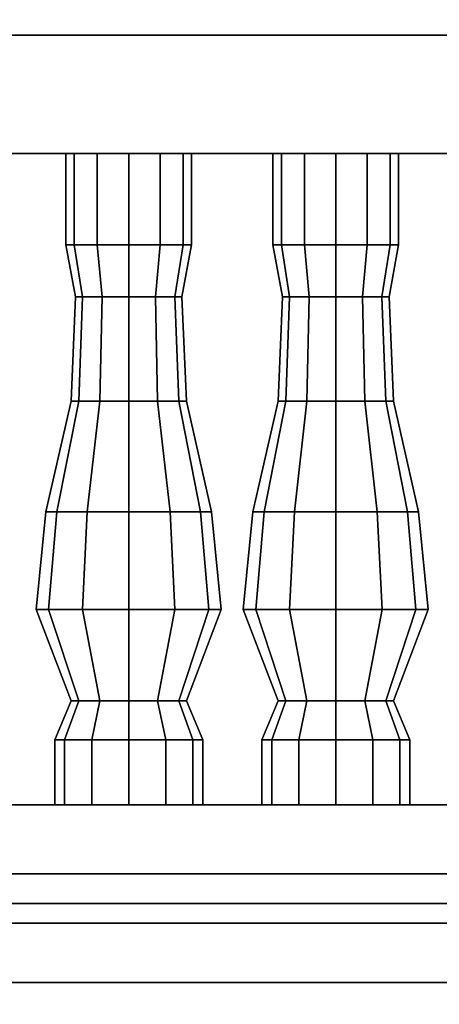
# Model space of a CAD drawing. Header units: metres. Extents: x 1.5 to 35.5, y 0 to 14.7.
# Tile 53 of 60: x 24.3 to 24.7, y 0.8 to 1.8. Entities that reach past the tile are written whole.
import ezdxf

# ---------------------------------------------------------------- set-up
doc = ezdxf.new("R2010")
doc.units = ezdxf.units.M
for name, color, linetype in [('GRANITE', 8, 'Continuous'), ('INTERIOR_FLOOR', 8, 'Continuous'), ('INTERIOR_WALL', 8, 'Continuous'), ('PLASTER', 8, 'Continuous'), ('RUSTIC', 8, 'Continuous'), ('STUCCO', 8, 'Continuous')]:
    doc.layers.add(name, color=color, linetype=linetype)

msp = doc.modelspace()

# ---------------------------------------------------------------- linework, layer by layer
at = {"layer": 'GRANITE'}
for points in [[(26, 0.84), (10, 0.84), (10, 0.9), (26, 0.9)], [(10, 0.84), (26, 0.84), (26, 0.9), (10, 0.9)]]:
    msp.add_lwpolyline(points, close=True, dxfattribs=at)
at = {"layer": 'INTERIOR_FLOOR'}
for points in [[(29.55, 0.9), (6.45, 0.9), (6.45, 0.92), (29.55, 0.92)], [(6.45, 0.9), (29.55, 0.9), (29.55, 0.92), (6.45, 0.92)]]:
    msp.add_lwpolyline(points, close=True, dxfattribs=at)
at = {"layer": 'INTERIOR_WALL'}
for points in [[(29.55, 0.9), (6.45, 0.9), (6.45, 7.6), (29.55, 7.6)], [(6.45, 0.9), (29.55, 0.9), (29.55, 7.6), (6.45, 7.6)]]:
    msp.add_lwpolyline(points, close=True, dxfattribs=at)
at = {"layer": 'PLASTER'}
for points in [[(25.3, 0.9), (24.0333, 0.9), (24.0333, 4.5), (25.3, 4.5)], [(24.0333, 0.9), (25.3, 0.9), (25.3, 4.5), (24.0333, 4.5)], [(25.3, 0.9), (24.0333, 0.9), (24.0333, 4.5), (25.3, 4.5)], [(24.0333, 0.9), (25.3, 0.9), (25.3, 4.5), (24.0333, 4.5)]]:
    msp.add_lwpolyline(points, close=True, dxfattribs=at)
at = {"layer": 'RUSTIC'}
for points in [[(30, 0), (6, 0), (6, 0.9), (30, 0.9)], [(6, 0), (30, 0), (30, 0.9), (6, 0.9)], [(26, 0), (10, 0), (10, 0.9), (26, 0.9)], [(10, 0), (26, 0), (26, 0.9), (10, 0.9)]]:
    msp.add_lwpolyline(points, close=True, dxfattribs=at)
at = {"layer": 'STUCCO'}
for points in [[(25.9, 1.68), (20, 1.68), (20, 1.8), (25.9, 1.8)], [(20, 1.68), (25.9, 1.68), (25.9, 1.8), (20, 1.8)], [(24.3448, 1.5876), (24.3362, 1.5876), (24.3362, 1.68), (24.3448, 1.68)], [(24.3362, 1.5876), (24.3448, 1.5876), (24.3448, 1.68), (24.3362, 1.68)], [(24.3681, 1.5876), (24.3448, 1.5876), (24.3448, 1.68), (24.3681, 1.68)], [(24.3448, 1.5876), (24.3681, 1.5876), (24.3681, 1.68), (24.3448, 1.68)], [(24.4, 1.5876), (24.3681, 1.5876), (24.3681, 1.68), (24.4, 1.68)], [(24.3681, 1.5876), (24.4, 1.5876), (24.4, 1.68), (24.3681, 1.68)], [(24.4319, 1.5876), (24.4, 1.5876), (24.4, 1.68), (24.4319, 1.68)], [(24.4, 1.5876), (24.4319, 1.5876), (24.4319, 1.68), (24.4, 1.68)], [(24.4552, 1.5876), (24.4319, 1.5876), (24.4319, 1.68), (24.4552, 1.68)], [(24.4319, 1.5876), (24.4552, 1.5876), (24.4552, 1.68), (24.4319, 1.68)], [(24.4638, 1.5876), (24.4552, 1.5876), (24.4552, 1.68), (24.4638, 1.68)], [(24.4552, 1.5876), (24.4638, 1.5876), (24.4638, 1.68), (24.4552, 1.68)], [(24.5548, 1.5876), (24.5463, 1.5876), (24.5463, 1.68), (24.5548, 1.68)], [(24.5463, 1.5876), (24.5548, 1.5876), (24.5548, 1.68), (24.5463, 1.68)], [(24.5781, 1.5876), (24.5548, 1.5876), (24.5548, 1.68), (24.5781, 1.68)], [(24.5548, 1.5876), (24.5781, 1.5876), (24.5781, 1.68), (24.5548, 1.68)], [(24.61, 1.5876), (24.5781, 1.5876), (24.5781, 1.68), (24.61, 1.68)], [(24.5781, 1.5876), (24.61, 1.5876), (24.61, 1.68), (24.5781, 1.68)], [(24.6419, 1.5876), (24.61, 1.5876), (24.61, 1.68), (24.6419, 1.68)], [(24.61, 1.5876), (24.6419, 1.5876), (24.6419, 1.68), (24.61, 1.68)], [(24.6652, 1.5876), (24.6419, 1.5876), (24.6419, 1.68), (24.6652, 1.68)], [(24.6419, 1.5876), (24.6652, 1.5876), (24.6652, 1.68), (24.6419, 1.68)], [(24.6737, 1.5876), (24.6652, 1.5876), (24.6652, 1.68), (24.6737, 1.68)], [(24.6652, 1.5876), (24.6737, 1.5876), (24.6737, 1.68), (24.6652, 1.68)], [(24.3532, 1.5348), (24.346, 1.5348), (24.3362, 1.5876), (24.3448, 1.5876)], [(24.346, 1.5348), (24.3532, 1.5348), (24.3448, 1.5876), (24.3362, 1.5876)], [(24.373, 1.5348), (24.3532, 1.5348), (24.3448, 1.5876), (24.3681, 1.5876)], [(24.3532, 1.5348), (24.373, 1.5348), (24.3681, 1.5876), (24.3448, 1.5876)], [(24.4, 1.5348), (24.373, 1.5348), (24.3681, 1.5876), (24.4, 1.5876)], [(24.373, 1.5348), (24.4, 1.5348), (24.4, 1.5876), (24.3681, 1.5876)], [(24.427, 1.5348), (24.4, 1.5348), (24.4, 1.5876), (24.4319, 1.5876)], [(24.4, 1.5348), (24.427, 1.5348), (24.4319, 1.5876), (24.4, 1.5876)], [(24.4468, 1.5348), (24.427, 1.5348), (24.4319, 1.5876), (24.4552, 1.5876)], [(24.427, 1.5348), (24.4468, 1.5348), (24.4552, 1.5876), (24.4319, 1.5876)], [(24.454, 1.5348), (24.4468, 1.5348), (24.4552, 1.5876), (24.4638, 1.5876)], [(24.4468, 1.5348), (24.454, 1.5348), (24.4638, 1.5876), (24.4552, 1.5876)], [(24.5632, 1.5348), (24.556, 1.5348), (24.5463, 1.5876), (24.5548, 1.5876)], [(24.556, 1.5348), (24.5632, 1.5348), (24.5548, 1.5876), (24.5463, 1.5876)], [(24.583, 1.5348), (24.5632, 1.5348), (24.5548, 1.5876), (24.5781, 1.5876)], [(24.5632, 1.5348), (24.583, 1.5348), (24.5781, 1.5876), (24.5548, 1.5876)], [(24.61, 1.5348), (24.583, 1.5348), (24.5781, 1.5876), (24.61, 1.5876)], [(24.583, 1.5348), (24.61, 1.5348), (24.61, 1.5876), (24.5781, 1.5876)], [(24.637, 1.5348), (24.61, 1.5348), (24.61, 1.5876), (24.6419, 1.5876)], [(24.61, 1.5348), (24.637, 1.5348), (24.6419, 1.5876), (24.61, 1.5876)], [(24.6568, 1.5348), (24.637, 1.5348), (24.6419, 1.5876), (24.6652, 1.5876)], [(24.637, 1.5348), (24.6568, 1.5348), (24.6652, 1.5876), (24.6419, 1.5876)], [(24.664, 1.5348), (24.6568, 1.5348), (24.6652, 1.5876), (24.6737, 1.5876)], [(24.6568, 1.5348), (24.664, 1.5348), (24.6737, 1.5876), (24.6652, 1.5876)], [(24.3493, 1.4292), (24.3415, 1.4292), (24.346, 1.5348), (24.3532, 1.5348)], [(24.3415, 1.4292), (24.3493, 1.4292), (24.3532, 1.5348), (24.346, 1.5348)], [(24.3708, 1.4292), (24.3493, 1.4292), (24.3532, 1.5348), (24.373, 1.5348)], [(24.3493, 1.4292), (24.3708, 1.4292), (24.373, 1.5348), (24.3532, 1.5348)], [(24.4, 1.4292), (24.3708, 1.4292), (24.373, 1.5348), (24.4, 1.5348)], [(24.3708, 1.4292), (24.4, 1.4292), (24.4, 1.5348), (24.373, 1.5348)], [(24.4292, 1.4292), (24.4, 1.4292), (24.4, 1.5348), (24.427, 1.5348)], [(24.4, 1.4292), (24.4292, 1.4292), (24.427, 1.5348), (24.4, 1.5348)], [(24.4507, 1.4292), (24.4292, 1.4292), (24.427, 1.5348), (24.4468, 1.5348)], [(24.4292, 1.4292), (24.4507, 1.4292), (24.4468, 1.5348), (24.427, 1.5348)], [(24.4585, 1.4292), (24.4507, 1.4292), (24.4468, 1.5348), (24.454, 1.5348)], [(24.4507, 1.4292), (24.4585, 1.4292), (24.454, 1.5348), (24.4468, 1.5348)], [(24.5593, 1.4292), (24.5515, 1.4292), (24.556, 1.5348), (24.5632, 1.5348)], [(24.5515, 1.4292), (24.5593, 1.4292), (24.5632, 1.5348), (24.556, 1.5348)], [(24.5807, 1.4292), (24.5593, 1.4292), (24.5632, 1.5348), (24.583, 1.5348)], [(24.5593, 1.4292), (24.5807, 1.4292), (24.583, 1.5348), (24.5632, 1.5348)], [(24.61, 1.4292), (24.5807, 1.4292), (24.583, 1.5348), (24.61, 1.5348)], [(24.5807, 1.4292), (24.61, 1.4292), (24.61, 1.5348), (24.583, 1.5348)], [(24.6393, 1.4292), (24.61, 1.4292), (24.61, 1.5348), (24.637, 1.5348)], [(24.61, 1.4292), (24.6393, 1.4292), (24.637, 1.5348), (24.61, 1.5348)], [(24.6607, 1.4292), (24.6393, 1.4292), (24.637, 1.5348), (24.6568, 1.5348)], [(24.6393, 1.4292), (24.6607, 1.4292), (24.6568, 1.5348), (24.637, 1.5348)], [(24.6685, 1.4292), (24.6607, 1.4292), (24.6568, 1.5348), (24.664, 1.5348)], [(24.6607, 1.4292), (24.6685, 1.4292), (24.664, 1.5348), (24.6568, 1.5348)], [(24.3272, 1.317), (24.316, 1.317), (24.3415, 1.4292), (24.3493, 1.4292)], [(24.316, 1.317), (24.3272, 1.317), (24.3493, 1.4292), (24.3415, 1.4292)], [(24.358, 1.317), (24.3272, 1.317), (24.3493, 1.4292), (24.3708, 1.4292)], [(24.3272, 1.317), (24.358, 1.317), (24.3708, 1.4292), (24.3493, 1.4292)], [(24.4, 1.317), (24.358, 1.317), (24.3708, 1.4292), (24.4, 1.4292)], [(24.358, 1.317), (24.4, 1.317), (24.4, 1.4292), (24.3708, 1.4292)], [(24.442, 1.317), (24.4, 1.317), (24.4, 1.4292), (24.4292, 1.4292)], [(24.4, 1.317), (24.442, 1.317), (24.4292, 1.4292), (24.4, 1.4292)], [(24.4728, 1.317), (24.442, 1.317), (24.4292, 1.4292), (24.4507, 1.4292)], [(24.442, 1.317), (24.4728, 1.317), (24.4507, 1.4292), (24.4292, 1.4292)], [(24.484, 1.317), (24.4728, 1.317), (24.4507, 1.4292), (24.4585, 1.4292)], [(24.4728, 1.317), (24.484, 1.317), (24.4585, 1.4292), (24.4507, 1.4292)], [(24.5373, 1.317), (24.526, 1.317), (24.5515, 1.4292), (24.5593, 1.4292)], [(24.526, 1.317), (24.5373, 1.317), (24.5593, 1.4292), (24.5515, 1.4292)], [(24.568, 1.317), (24.5373, 1.317), (24.5593, 1.4292), (24.5807, 1.4292)], [(24.5373, 1.317), (24.568, 1.317), (24.5807, 1.4292), (24.5593, 1.4292)], [(24.61, 1.317), (24.568, 1.317), (24.5807, 1.4292), (24.61, 1.4292)], [(24.568, 1.317), (24.61, 1.317), (24.61, 1.4292), (24.5807, 1.4292)], [(24.652, 1.317), (24.61, 1.317), (24.61, 1.4292), (24.6393, 1.4292)], [(24.61, 1.317), (24.652, 1.317), (24.6393, 1.4292), (24.61, 1.4292)], [(24.6827, 1.317), (24.652, 1.317), (24.6393, 1.4292), (24.6607, 1.4292)], [(24.652, 1.317), (24.6827, 1.317), (24.6607, 1.4292), (24.6393, 1.4292)], [(24.694, 1.317), (24.6827, 1.317), (24.6607, 1.4292), (24.6685, 1.4292)], [(24.6827, 1.317), (24.694, 1.317), (24.6685, 1.4292), (24.6607, 1.4292)], [(24.3188, 1.218), (24.3062, 1.218), (24.316, 1.317), (24.3272, 1.317)], [(24.3062, 1.218), (24.3188, 1.218), (24.3272, 1.317), (24.316, 1.317)], [(24.3531, 1.218), (24.3188, 1.218), (24.3272, 1.317), (24.358, 1.317)], [(24.3188, 1.218), (24.3531, 1.218), (24.358, 1.317), (24.3272, 1.317)], [(24.4, 1.218), (24.3531, 1.218), (24.358, 1.317), (24.4, 1.317)], [(24.3531, 1.218), (24.4, 1.218), (24.4, 1.317), (24.358, 1.317)], [(24.4469, 1.218), (24.4, 1.218), (24.4, 1.317), (24.442, 1.317)], [(24.4, 1.218), (24.4469, 1.218), (24.442, 1.317), (24.4, 1.317)], [(24.4812, 1.218), (24.4469, 1.218), (24.442, 1.317), (24.4728, 1.317)], [(24.4469, 1.218), (24.4812, 1.218), (24.4728, 1.317), (24.442, 1.317)], [(24.4937, 1.218), (24.4812, 1.218), (24.4728, 1.317), (24.484, 1.317)], [(24.4812, 1.218), (24.4937, 1.218), (24.484, 1.317), (24.4728, 1.317)], [(24.5288, 1.218), (24.5162, 1.218), (24.526, 1.317), (24.5373, 1.317)], [(24.5162, 1.218), (24.5288, 1.218), (24.5373, 1.317), (24.526, 1.317)], [(24.5631, 1.218), (24.5288, 1.218), (24.5373, 1.317), (24.568, 1.317)], [(24.5288, 1.218), (24.5631, 1.218), (24.568, 1.317), (24.5373, 1.317)], [(24.61, 1.218), (24.5631, 1.218), (24.568, 1.317), (24.61, 1.317)], [(24.5631, 1.218), (24.61, 1.218), (24.61, 1.317), (24.568, 1.317)], [(24.6569, 1.218), (24.61, 1.218), (24.61, 1.317), (24.652, 1.317)], [(24.61, 1.218), (24.6569, 1.218), (24.652, 1.317), (24.61, 1.317)], [(24.6912, 1.218), (24.6569, 1.218), (24.652, 1.317), (24.6827, 1.317)], [(24.6569, 1.218), (24.6912, 1.218), (24.6827, 1.317), (24.652, 1.317)], [(24.7037, 1.218), (24.6912, 1.218), (24.6827, 1.317), (24.694, 1.317)], [(24.6912, 1.218), (24.7037, 1.218), (24.694, 1.317), (24.6827, 1.317)], [(24.3493, 1.1256), (24.3415, 1.1256), (24.3062, 1.218), (24.3188, 1.218)], [(24.3415, 1.1256), (24.3493, 1.1256), (24.3188, 1.218), (24.3062, 1.218)], [(24.3708, 1.1256), (24.3493, 1.1256), (24.3188, 1.218), (24.3531, 1.218)], [(24.3493, 1.1256), (24.3708, 1.1256), (24.3531, 1.218), (24.3188, 1.218)], [(24.4, 1.1256), (24.3708, 1.1256), (24.3531, 1.218), (24.4, 1.218)], [(24.3708, 1.1256), (24.4, 1.1256), (24.4, 1.218), (24.3531, 1.218)], [(24.4292, 1.1256), (24.4, 1.1256), (24.4, 1.218), (24.4469, 1.218)], [(24.4, 1.1256), (24.4292, 1.1256), (24.4469, 1.218), (24.4, 1.218)], [(24.4507, 1.1256), (24.4292, 1.1256), (24.4469, 1.218), (24.4812, 1.218)], [(24.4292, 1.1256), (24.4507, 1.1256), (24.4812, 1.218), (24.4469, 1.218)], [(24.4585, 1.1256), (24.4507, 1.1256), (24.4812, 1.218), (24.4937, 1.218)], [(24.4507, 1.1256), (24.4585, 1.1256), (24.4937, 1.218), (24.4812, 1.218)], [(24.5593, 1.1256), (24.5515, 1.1256), (24.5162, 1.218), (24.5288, 1.218)], [(24.5515, 1.1256), (24.5593, 1.1256), (24.5288, 1.218), (24.5162, 1.218)], [(24.5807, 1.1256), (24.5593, 1.1256), (24.5288, 1.218), (24.5631, 1.218)], [(24.5593, 1.1256), (24.5807, 1.1256), (24.5631, 1.218), (24.5288, 1.218)], [(24.61, 1.1256), (24.5807, 1.1256), (24.5631, 1.218), (24.61, 1.218)], [(24.5807, 1.1256), (24.61, 1.1256), (24.61, 1.218), (24.5631, 1.218)], [(24.6393, 1.1256), (24.61, 1.1256), (24.61, 1.218), (24.6569, 1.218)], [(24.61, 1.1256), (24.6393, 1.1256), (24.6569, 1.218), (24.61, 1.218)], [(24.6607, 1.1256), (24.6393, 1.1256), (24.6569, 1.218), (24.6912, 1.218)], [(24.6393, 1.1256), (24.6607, 1.1256), (24.6912, 1.218), (24.6569, 1.218)], [(24.6685, 1.1256), (24.6607, 1.1256), (24.6912, 1.218), (24.7037, 1.218)], [(24.6607, 1.1256), (24.6685, 1.1256), (24.7037, 1.218), (24.6912, 1.218)], [(24.335, 1.086), (24.325, 1.086), (24.3415, 1.1256), (24.3493, 1.1256)], [(24.325, 1.086), (24.335, 1.086), (24.3493, 1.1256), (24.3415, 1.1256)], [(24.3625, 1.086), (24.335, 1.086), (24.3493, 1.1256), (24.3708, 1.1256)], [(24.335, 1.086), (24.3625, 1.086), (24.3708, 1.1256), (24.3493, 1.1256)], [(24.4, 1.086), (24.3625, 1.086), (24.3708, 1.1256), (24.4, 1.1256)], [(24.3625, 1.086), (24.4, 1.086), (24.4, 1.1256), (24.3708, 1.1256)], [(24.4375, 1.086), (24.4, 1.086), (24.4, 1.1256), (24.4292, 1.1256)], [(24.4, 1.086), (24.4375, 1.086), (24.4292, 1.1256), (24.4, 1.1256)], [(24.465, 1.086), (24.4375, 1.086), (24.4292, 1.1256), (24.4507, 1.1256)], [(24.4375, 1.086), (24.465, 1.086), (24.4507, 1.1256), (24.4292, 1.1256)], [(24.475, 1.086), (24.465, 1.086), (24.4507, 1.1256), (24.4585, 1.1256)], [(24.465, 1.086), (24.475, 1.086), (24.4585, 1.1256), (24.4507, 1.1256)], [(24.545, 1.086), (24.535, 1.086), (24.5515, 1.1256), (24.5593, 1.1256)], [(24.535, 1.086), (24.545, 1.086), (24.5593, 1.1256), (24.5515, 1.1256)], [(24.5725, 1.086), (24.545, 1.086), (24.5593, 1.1256), (24.5807, 1.1256)], [(24.545, 1.086), (24.5725, 1.086), (24.5807, 1.1256), (24.5593, 1.1256)], [(24.61, 1.086), (24.5725, 1.086), (24.5807, 1.1256), (24.61, 1.1256)], [(24.5725, 1.086), (24.61, 1.086), (24.61, 1.1256), (24.5807, 1.1256)], [(24.6475, 1.086), (24.61, 1.086), (24.61, 1.1256), (24.6393, 1.1256)], [(24.61, 1.086), (24.6475, 1.086), (24.6393, 1.1256), (24.61, 1.1256)], [(24.6749, 1.086), (24.6475, 1.086), (24.6393, 1.1256), (24.6607, 1.1256)], [(24.6475, 1.086), (24.6749, 1.086), (24.6607, 1.1256), (24.6393, 1.1256)], [(24.685, 1.086), (24.6749, 1.086), (24.6607, 1.1256), (24.6685, 1.1256)], [(24.6749, 1.086), (24.685, 1.086), (24.6685, 1.1256), (24.6607, 1.1256)], [(24.335, 1.02), (24.325, 1.02), (24.325, 1.086), (24.335, 1.086)], [(24.325, 1.02), (24.335, 1.02), (24.335, 1.086), (24.325, 1.086)], [(24.3625, 1.02), (24.335, 1.02), (24.335, 1.086), (24.3625, 1.086)], [(24.335, 1.02), (24.3625, 1.02), (24.3625, 1.086), (24.335, 1.086)], [(24.4, 1.02), (24.3625, 1.02), (24.3625, 1.086), (24.4, 1.086)], [(24.3625, 1.02), (24.4, 1.02), (24.4, 1.086), (24.3625, 1.086)], [(24.4375, 1.02), (24.4, 1.02), (24.4, 1.086), (24.4375, 1.086)], [(24.4, 1.02), (24.4375, 1.02), (24.4375, 1.086), (24.4, 1.086)], [(24.465, 1.02), (24.4375, 1.02), (24.4375, 1.086), (24.465, 1.086)], [(24.4375, 1.02), (24.465, 1.02), (24.465, 1.086), (24.4375, 1.086)], [(24.475, 1.02), (24.465, 1.02), (24.465, 1.086), (24.475, 1.086)], [(24.465, 1.02), (24.475, 1.02), (24.475, 1.086), (24.465, 1.086)], [(24.545, 1.02), (24.535, 1.02), (24.535, 1.086), (24.545, 1.086)], [(24.535, 1.02), (24.545, 1.02), (24.545, 1.086), (24.535, 1.086)], [(24.5725, 1.02), (24.545, 1.02), (24.545, 1.086), (24.5725, 1.086)], [(24.545, 1.02), (24.5725, 1.02), (24.5725, 1.086), (24.545, 1.086)], [(24.61, 1.02), (24.5725, 1.02), (24.5725, 1.086), (24.61, 1.086)], [(24.5725, 1.02), (24.61, 1.02), (24.61, 1.086), (24.5725, 1.086)], [(24.6475, 1.02), (24.61, 1.02), (24.61, 1.086), (24.6475, 1.086)], [(24.61, 1.02), (24.6475, 1.02), (24.6475, 1.086), (24.61, 1.086)], [(24.6749, 1.02), (24.6475, 1.02), (24.6475, 1.086), (24.6749, 1.086)], [(24.6475, 1.02), (24.6749, 1.02), (24.6749, 1.086), (24.6475, 1.086)], [(24.685, 1.02), (24.6749, 1.02), (24.6749, 1.086), (24.685, 1.086)], [(24.6749, 1.02), (24.685, 1.02), (24.685, 1.086), (24.6749, 1.086)], [(25.9, 0.9), (20, 0.9), (20, 1.02), (25.9, 1.02)], [(20, 0.9), (25.9, 0.9), (25.9, 1.02), (20, 1.02)], [(30.1, 0.78), (5.9, 0.78), (5.9, 0.95), (30.1, 0.95)], [(5.9, 0.78), (30.1, 0.78), (30.1, 0.95), (5.9, 0.95)]]:
    msp.add_lwpolyline(points, close=True, dxfattribs=at)

doc.saveas('drawing.dxf')
